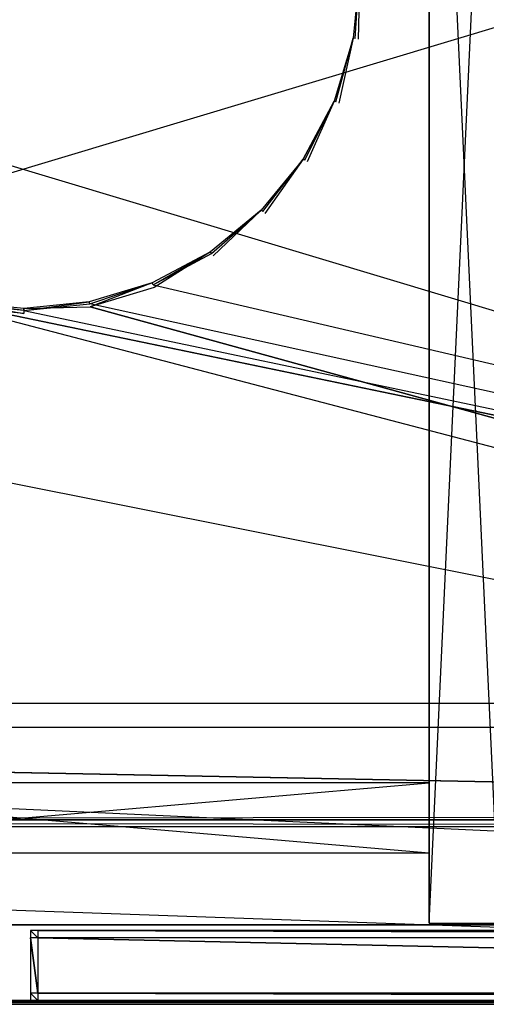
# Model space of a CAD drawing. Extents: x 0 to 1.4, y -0.5 to 0.
# Tile 19 of 40: x 0.7 to 0.83, y -0.5 to -0.23. Entities that reach past the tile are written whole.
import ezdxf

# ---------------------------------------------------------------- set-up
doc = ezdxf.new("R2010")
doc.units = 0
for name, color, linetype in [('L16_FRONT_LEGATO_S2S2_X_3400__Y', 7, 'CONTINUOUS'), ('L19_KORPUS_LEGATO_BO_X_13620__Y', 7, 'CONTINUOUS'), ('L21_KORPUS_LEGATO_3_N_B15200___', 7, 'CONTINUOUS'), ('L24_KORPUS_LEGATO_0_N_B15200___', 7, 'CONTINUOUS'), ('L26_KORPUS_LEGATO_MS_X_190__Y_4', 7, 'CONTINUOUS'), ('L29_KORPUS_LEGATO_TV_X_2200__Y_', 7, 'CONTINUOUS'), ('L6_FRONT_LEGATO_S2S2_X_1400__Y_', 7, 'CONTINUOUS'), ('L7_PLATTE_LEGATO_N_B15200__0___', 7, 'CONTINUOUS')]:
    doc.layers.add(name, color=color, linetype=linetype)

msp = doc.modelspace()

# ---------------------------------------------------------------- linework, layer by layer
at = {"layer": 'L16_FRONT_LEGATO_S2S2_X_3400__Y', "color": 8}
for points, invisible_edges in [([(0.704, -0.482, 0.34), (0.702, -0.48, 0.34), (0.702, -0.482, 0.34), (0.704, -0.482, 0.34)], 13), ([(0.702, -0.48, 0.34), (0.704, -0.482, 0.34), (0.704, -0.48, 0.34), (0.702, -0.48, 0.34)], 14), ([(0.702, -0.48), (0.704, -0.482), (0.702, -0.482), (0.702, -0.48)], 13), ([(0.704, -0.482), (0.702, -0.48), (0.704, -0.48), (0.704, -0.482)], 14), ([(0.702, -0.482, 0.338), (0.702, -0.48, 0.002), (0.702, -0.482, 0.002), (0.702, -0.482, 0.338)], 13), ([(0.702, -0.48, 0.002), (0.702, -0.482, 0.338), (0.702, -0.48, 0.338), (0.702, -0.48, 0.002)], 14), ([(0.702, -0.48, 0.002), (0.704, -0.48, 0.338), (0.704, -0.48, 0.002), (0.702, -0.48, 0.002)], 13), ([(0.704, -0.48, 0.338), (0.702, -0.48, 0.002), (0.702, -0.48, 0.338), (0.704, -0.48, 0.338)], 14), ([(0.702, -0.48, 0.338), (0.704, -0.48, 0.34), (0.704, -0.48, 0.338), (0.702, -0.48, 0.338)], 13), ([(0.704, -0.48, 0.34), (0.702, -0.48, 0.338), (0.702, -0.48, 0.34), (0.704, -0.48, 0.34)], 14), ([(0.702, -0.48), (0.704, -0.48, 0.002), (0.704, -0.48), (0.702, -0.48)], 13), ([(0.704, -0.48, 0.002), (0.702, -0.48), (0.702, -0.48, 0.002), (0.704, -0.48, 0.002)], 14), ([(0.702, -0.482, 0.002), (0.702, -0.48), (0.702, -0.482), (0.702, -0.482, 0.002)], 13), ([(0.702, -0.48), (0.702, -0.482, 0.002), (0.702, -0.48, 0.002), (0.702, -0.48)], 14), ([(0.702, -0.482, 0.34), (0.702, -0.48, 0.338), (0.702, -0.482, 0.338), (0.702, -0.482, 0.34)], 13), ([(0.702, -0.48, 0.338), (0.702, -0.482, 0.34), (0.702, -0.48, 0.34), (0.702, -0.48, 0.338)], 14), ([(1.396, -0.482, 0.34), (0.704, -0.48, 0.34), (0.704, -0.482, 0.34), (1.396, -0.482, 0.34)], 13), ([(0.704, -0.48, 0.34), (1.396, -0.482, 0.34), (1.396, -0.48, 0.34), (0.704, -0.48, 0.34)], 14), ([(0.704, -0.48), (1.396, -0.482), (0.704, -0.482), (0.704, -0.48)], 13), ([(1.396, -0.482), (0.704, -0.48), (1.396, -0.48), (1.396, -0.482)], 14), ([(0.704, -0.48, 0.002), (1.396, -0.48, 0.338), (1.396, -0.48, 0.002), (0.704, -0.48, 0.002)], 13), ([(1.396, -0.48, 0.338), (0.704, -0.48, 0.002), (0.704, -0.48, 0.338), (1.396, -0.48, 0.338)], 14), ([(0.704, -0.48, 0.338), (1.396, -0.48, 0.34), (1.396, -0.48, 0.338), (0.704, -0.48, 0.338)], 13), ([(1.396, -0.48, 0.34), (0.704, -0.48, 0.338), (0.704, -0.48, 0.34), (1.396, -0.48, 0.34)], 14), ([(0.704, -0.48), (1.396, -0.48, 0.002), (1.396, -0.48), (0.704, -0.48)], 13), ([(1.396, -0.48, 0.002), (0.704, -0.48), (0.704, -0.48, 0.002), (1.396, -0.48, 0.002)], 14), ([(0.702, -0.497, 0.338), (0.702, -0.482, 0.002), (0.702, -0.497, 0.002), (0.702, -0.497, 0.338)], 13), ([(0.702, -0.482, 0.002), (0.702, -0.497, 0.338), (0.702, -0.482, 0.338), (0.702, -0.482, 0.002)], 14), ([(0.702, -0.482), (0.704, -0.497), (0.702, -0.497), (0.702, -0.482)], 13), ([(0.704, -0.497), (0.702, -0.482), (0.704, -0.482), (0.704, -0.497)], 14), ([(0.702, -0.497, 0.002), (0.702, -0.482), (0.702, -0.497), (0.702, -0.497, 0.002)], 13), ([(0.702, -0.482), (0.702, -0.497, 0.002), (0.702, -0.482, 0.002), (0.702, -0.482)], 14), ([(0.704, -0.497, 0.34), (0.702, -0.482, 0.34), (0.702, -0.497, 0.34), (0.704, -0.497, 0.34)], 13), ([(0.702, -0.482, 0.34), (0.704, -0.497, 0.34), (0.704, -0.482, 0.34), (0.702, -0.482, 0.34)], 14), ([(0.702, -0.497, 0.34), (0.702, -0.482, 0.338), (0.702, -0.497, 0.338), (0.702, -0.497, 0.34)], 13), ([(0.702, -0.482, 0.338), (0.702, -0.497, 0.34), (0.702, -0.482, 0.34), (0.702, -0.482, 0.338)], 14), ([(0.704, -0.482), (1.396, -0.497), (0.704, -0.497), (0.704, -0.482)], 13), ([(1.396, -0.497), (0.704, -0.482), (1.396, -0.482), (1.396, -0.497)], 14), ([(1.396, -0.497, 0.34), (0.704, -0.482, 0.34), (0.704, -0.497, 0.34), (1.396, -0.497, 0.34)], 13), ([(0.704, -0.482, 0.34), (1.396, -0.497, 0.34), (1.396, -0.482, 0.34), (0.704, -0.482, 0.34)], 14), ([(0.702, -0.499, 0.34), (0.702, -0.497, 0.338), (0.702, -0.499, 0.338), (0.702, -0.499, 0.34)], 13), ([(0.702, -0.497, 0.338), (0.702, -0.499, 0.34), (0.702, -0.497, 0.34), (0.702, -0.497, 0.338)], 14), ([(0.702, -0.499, 0.338), (0.702, -0.497, 0.002), (0.702, -0.499, 0.002), (0.702, -0.499, 0.338)], 13), ([(0.702, -0.497, 0.002), (0.702, -0.499, 0.338), (0.702, -0.497, 0.338), (0.702, -0.497, 0.002)], 14), ([(0.702, -0.499, 0.002), (0.702, -0.497), (0.702, -0.499), (0.702, -0.499, 0.002)], 13), ([(0.702, -0.497), (0.702, -0.499, 0.002), (0.702, -0.497, 0.002), (0.702, -0.497)], 14), ([(0.702, -0.497), (0.704, -0.499), (0.702, -0.499), (0.702, -0.497)], 13), ([(0.704, -0.499), (0.702, -0.497), (0.704, -0.497), (0.704, -0.499)], 14), ([(0.704, -0.499, 0.34), (0.702, -0.497, 0.34), (0.702, -0.499, 0.34), (0.704, -0.499, 0.34)], 13), ([(0.702, -0.497, 0.34), (0.704, -0.499, 0.34), (0.704, -0.497, 0.34), (0.702, -0.497, 0.34)], 14), ([(0.704, -0.497), (1.396, -0.499), (0.704, -0.499), (0.704, -0.497)], 13), ([(1.396, -0.499), (0.704, -0.497), (1.396, -0.497), (1.396, -0.499)], 14), ([(1.396, -0.499, 0.34), (0.704, -0.497, 0.34), (0.704, -0.499, 0.34), (1.396, -0.499, 0.34)], 13), ([(0.704, -0.497, 0.34), (1.396, -0.499, 0.34), (1.396, -0.497, 0.34), (0.704, -0.497, 0.34)], 14), ([(0.704, -0.499, 0.002), (0.702, -0.499), (0.704, -0.499), (0.704, -0.499, 0.002)], 13), ([(0.702, -0.499), (0.704, -0.499, 0.002), (0.702, -0.499, 0.002), (0.702, -0.499)], 14), ([(0.704, -0.499, 0.338), (0.702, -0.499, 0.002), (0.704, -0.499, 0.002), (0.704, -0.499, 0.338)], 13), ([(0.702, -0.499, 0.002), (0.704, -0.499, 0.338), (0.702, -0.499, 0.338), (0.702, -0.499, 0.002)], 14), ([(0.704, -0.499, 0.34), (0.702, -0.499, 0.338), (0.704, -0.499, 0.338), (0.704, -0.499, 0.34)], 13), ([(0.702, -0.499, 0.338), (0.704, -0.499, 0.34), (0.702, -0.499, 0.34), (0.702, -0.499, 0.338)], 14), ([(1.396, -0.499, 0.338), (0.704, -0.499, 0.002), (1.396, -0.499, 0.002), (1.396, -0.499, 0.338)], 13), ([(0.704, -0.499, 0.002), (1.396, -0.499, 0.338), (0.704, -0.499, 0.338), (0.704, -0.499, 0.002)], 14), ([(1.396, -0.499, 0.002), (0.704, -0.499), (1.396, -0.499), (1.396, -0.499, 0.002)], 13), ([(0.704, -0.499), (1.396, -0.499, 0.002), (0.704, -0.499, 0.002), (0.704, -0.499)], 14), ([(1.396, -0.499, 0.34), (0.704, -0.499, 0.338), (1.396, -0.499, 0.338), (1.396, -0.499, 0.34)], 13), ([(0.704, -0.499, 0.338), (1.396, -0.499, 0.34), (0.704, -0.499, 0.34), (0.704, -0.499, 0.338)], 14)]:
    msp.add_3dface(points, dxfattribs=dict(at, invisible_edges=invisible_edges))
at = {"layer": 'L19_KORPUS_LEGATO_BO_X_13620__Y', "color": 8}
for points, invisible_edges in [([(1.381, -0.4785, 0.02), (0.019, -0.069, 0.02), (0.019, -0.4785, 0.02), (1.381, -0.4785, 0.02)], 13), ([(0.019, -0.069, 0.02), (1.381, -0.4785, 0.02), (1.381, -0.069, 0.02), (0.019, -0.069, 0.02)], 14), ([(1.381, -0.069, 0.001), (0.019, -0.4785, 0.001), (0.019, -0.069, 0.001), (1.381, -0.069, 0.001)], 13), ([(0.019, -0.4785, 0.001), (1.381, -0.069, 0.001), (1.381, -0.4785, 0.001), (0.019, -0.4785, 0.001)], 14), ([(1.381, -0.4785, 0.001), (0.019, -0.4785, 0.02), (0.019, -0.4785, 0.001), (1.381, -0.4785, 0.001)], 13), ([(0.019, -0.4785, 0.02), (1.381, -0.4785, 0.001), (1.381, -0.4785, 0.02), (0.019, -0.4785, 0.02)], 14)]:
    msp.add_3dface(points, dxfattribs=dict(at, invisible_edges=invisible_edges))
at = {"layer": 'L21_KORPUS_LEGATO_3_N_B15200___', "color": 8}
for points, invisible_edges in [([(0.019, -0.4785, 0.483), (0.079, -0.4185, 0.483), (1.381, -0.4785, 0.483), (0.019, -0.4785, 0.483)], 10), ([(1.381, -0.4785, 0.502), (0.079, -0.4185, 0.502), (0.019, -0.4785, 0.502), (1.381, -0.4785, 0.502)], 13), ([(1.381, -0.4785, 0.483), (0.079, -0.4185, 0.483), (1.321, -0.4185, 0.483), (1.381, -0.4785, 0.483)], 15), ([(0.079, -0.4185, 0.502), (1.321, -0.4185, 0.483), (0.079, -0.4185, 0.483), (0.079, -0.4185, 0.502)], 13), ([(1.321, -0.4185, 0.483), (0.079, -0.4185, 0.502), (1.321, -0.4185, 0.502), (1.321, -0.4185, 0.483)], 14), ([(0.079, -0.4185, 0.502), (1.381, -0.4785, 0.502), (1.321, -0.4185, 0.502), (0.079, -0.4185, 0.502)], 14), ([(1.381, -0.4785, 0.483), (0.019, -0.4785, 0.502), (0.019, -0.4785, 0.483), (1.381, -0.4785, 0.483)], 13), ([(0.019, -0.4785, 0.502), (1.381, -0.4785, 0.483), (1.381, -0.4785, 0.502), (0.019, -0.4785, 0.502)], 14)]:
    msp.add_3dface(points, dxfattribs=dict(at, invisible_edges=invisible_edges))
at = {"layer": 'L24_KORPUS_LEGATO_0_N_B15200___', "color": 8}
for points, invisible_edges in [([(0.075, -0.425, 0.502), (1.35, -0.45, 0.502), (0.05, -0.45, 0.502), (0.075, -0.425, 0.502)], 13), ([(1.35, -0.45, 0.512), (0.075, -0.425, 0.512), (0.05, -0.45, 0.512), (1.35, -0.45, 0.512)], 13), ([(1.35, -0.45, 0.502), (0.075, -0.425, 0.502), (1.325, -0.425, 0.502), (1.35, -0.45, 0.502)], 14), ([(0.075, -0.425, 0.512), (1.35, -0.45, 0.512), (1.325, -0.425, 0.512), (0.075, -0.425, 0.512)], 14), ([(0.075, -0.425, 0.512), (1.325, -0.425, 0.502), (0.075, -0.425, 0.502), (0.075, -0.425, 0.512)], 13), ([(1.325, -0.425, 0.502), (0.075, -0.425, 0.512), (1.325, -0.425, 0.512), (1.325, -0.425, 0.502)], 14), ([(1.35, -0.45, 0.502), (0.05, -0.45, 0.512), (0.05, -0.45, 0.502), (1.35, -0.45, 0.502)], 13), ([(0.05, -0.45, 0.512), (1.35, -0.45, 0.502), (1.35, -0.45, 0.512), (0.05, -0.45, 0.512)], 14)]:
    msp.add_3dface(points, dxfattribs=dict(at, invisible_edges=invisible_edges))
at = {"layer": 'L26_KORPUS_LEGATO_MS_X_190__Y_4', "color": 8}
for points, invisible_edges in [([(0.81, -0.478, 0.483), (0.81, -0.069, 0.02), (0.81, -0.478, 0.02), (0.81, -0.478, 0.483)], 13), ([(0.81, -0.069, 0.02), (0.81, -0.478, 0.483), (0.81, -0.069, 0.483), (0.81, -0.069, 0.02)], 14), ([(0.829, -0.069, 0.02), (0.81, -0.478, 0.02), (0.81, -0.069, 0.02), (0.829, -0.069, 0.02)], 13), ([(0.81, -0.478, 0.02), (0.829, -0.069, 0.02), (0.829, -0.478, 0.02), (0.81, -0.478, 0.02)], 14), ([(0.829, -0.478, 0.483), (0.81, -0.069, 0.483), (0.81, -0.478, 0.483), (0.829, -0.478, 0.483)], 13), ([(0.81, -0.069, 0.483), (0.829, -0.478, 0.483), (0.829, -0.069, 0.483), (0.81, -0.069, 0.483)], 14), ([(0.829, -0.478, 0.483), (0.81, -0.478, 0.02), (0.829, -0.478, 0.02), (0.829, -0.478, 0.483)], 13), ([(0.81, -0.478, 0.02), (0.829, -0.478, 0.483), (0.81, -0.478, 0.483), (0.81, -0.478, 0.02)], 14)]:
    msp.add_3dface(points, dxfattribs=dict(at, invisible_edges=invisible_edges))
at = {"layer": 'L29_KORPUS_LEGATO_TV_X_2200__Y_', "color": 8}
for points, invisible_edges in [([(0.59, -0.44, 0.37), (0.81, -0.44, 0.3), (0.59, -0.44, 0.3), (0.59, -0.44, 0.37)], 13), ([(0.81, -0.44, 0.3), (0.59, -0.44, 0.37), (0.81, -0.44, 0.37), (0.81, -0.44, 0.3)], 14), ([(0.81, -0.44, 0.3), (0.59, -0.459, 0.3), (0.59, -0.44, 0.3), (0.81, -0.44, 0.3)], 13), ([(0.59, -0.459, 0.3), (0.81, -0.44, 0.3), (0.81, -0.459, 0.3), (0.59, -0.459, 0.3)], 14), ([(0.81, -0.459, 0.37), (0.59, -0.44, 0.37), (0.59, -0.459, 0.37), (0.81, -0.459, 0.37)], 13), ([(0.59, -0.44, 0.37), (0.81, -0.459, 0.37), (0.81, -0.44, 0.37), (0.59, -0.44, 0.37)], 14), ([(0.81, -0.44, 0.3), (0.81, -0.459, 0.37), (0.81, -0.459, 0.3), (0.81, -0.44, 0.3)], 13), ([(0.81, -0.459, 0.37), (0.81, -0.44, 0.3), (0.81, -0.44, 0.37), (0.81, -0.459, 0.37)], 14), ([(0.81, -0.459, 0.37), (0.59, -0.459, 0.3), (0.81, -0.459, 0.3), (0.81, -0.459, 0.37)], 13), ([(0.59, -0.459, 0.3), (0.81, -0.459, 0.37), (0.59, -0.459, 0.37), (0.59, -0.459, 0.3)], 14)]:
    msp.add_3dface(points, dxfattribs=dict(at, invisible_edges=invisible_edges))
at = {"layer": 'L6_FRONT_LEGATO_S2S2_X_1400__Y_', "color": 8}
for points, invisible_edges in [([(0.704, -0.482, 0.51), (0.702, -0.48, 0.51), (0.702, -0.482, 0.51), (0.704, -0.482, 0.51)], 13), ([(0.702, -0.48, 0.51), (0.704, -0.482, 0.51), (0.704, -0.48, 0.51), (0.702, -0.48, 0.51)], 14), ([(0.702, -0.48, 0.37), (0.704, -0.482, 0.37), (0.702, -0.482, 0.37), (0.702, -0.48, 0.37)], 13), ([(0.704, -0.482, 0.37), (0.702, -0.48, 0.37), (0.704, -0.48, 0.37), (0.704, -0.482, 0.37)], 14), ([(0.702, -0.482, 0.508), (0.702, -0.48, 0.372), (0.702, -0.482, 0.372), (0.702, -0.482, 0.508)], 13), ([(0.702, -0.48, 0.372), (0.702, -0.482, 0.508), (0.702, -0.48, 0.508), (0.702, -0.48, 0.372)], 14), ([(0.702, -0.48, 0.372), (0.704, -0.48, 0.508), (0.704, -0.48, 0.372), (0.702, -0.48, 0.372)], 13), ([(0.704, -0.48, 0.508), (0.702, -0.48, 0.372), (0.702, -0.48, 0.508), (0.704, -0.48, 0.508)], 14), ([(0.702, -0.48, 0.508), (0.704, -0.48, 0.51), (0.704, -0.48, 0.508), (0.702, -0.48, 0.508)], 13), ([(0.704, -0.48, 0.51), (0.702, -0.48, 0.508), (0.702, -0.48, 0.51), (0.704, -0.48, 0.51)], 14), ([(0.702, -0.48, 0.37), (0.704, -0.48, 0.372), (0.704, -0.48, 0.37), (0.702, -0.48, 0.37)], 13), ([(0.704, -0.48, 0.372), (0.702, -0.48, 0.37), (0.702, -0.48, 0.372), (0.704, -0.48, 0.372)], 14), ([(0.702, -0.482, 0.372), (0.702, -0.48, 0.37), (0.702, -0.482, 0.37), (0.702, -0.482, 0.372)], 13), ([(0.702, -0.48, 0.37), (0.702, -0.482, 0.372), (0.702, -0.48, 0.372), (0.702, -0.48, 0.37)], 14), ([(0.702, -0.482, 0.51), (0.702, -0.48, 0.508), (0.702, -0.482, 0.508), (0.702, -0.482, 0.51)], 13), ([(0.702, -0.48, 0.508), (0.702, -0.482, 0.51), (0.702, -0.48, 0.51), (0.702, -0.48, 0.508)], 14), ([(1.396, -0.482, 0.51), (0.704, -0.48, 0.51), (0.704, -0.482, 0.51), (1.396, -0.482, 0.51)], 13), ([(0.704, -0.48, 0.51), (1.396, -0.482, 0.51), (1.396, -0.48, 0.51), (0.704, -0.48, 0.51)], 14), ([(0.704, -0.48, 0.37), (1.396, -0.482, 0.37), (0.704, -0.482, 0.37), (0.704, -0.48, 0.37)], 13), ([(1.396, -0.482, 0.37), (0.704, -0.48, 0.37), (1.396, -0.48, 0.37), (1.396, -0.482, 0.37)], 14), ([(0.704, -0.48, 0.372), (1.396, -0.48, 0.508), (1.396, -0.48, 0.372), (0.704, -0.48, 0.372)], 13), ([(1.396, -0.48, 0.508), (0.704, -0.48, 0.372), (0.704, -0.48, 0.508), (1.396, -0.48, 0.508)], 14), ([(0.704, -0.48, 0.508), (1.396, -0.48, 0.51), (1.396, -0.48, 0.508), (0.704, -0.48, 0.508)], 13), ([(1.396, -0.48, 0.51), (0.704, -0.48, 0.508), (0.704, -0.48, 0.51), (1.396, -0.48, 0.51)], 14), ([(0.704, -0.48, 0.37), (1.396, -0.48, 0.372), (1.396, -0.48, 0.37), (0.704, -0.48, 0.37)], 13), ([(1.396, -0.48, 0.372), (0.704, -0.48, 0.37), (0.704, -0.48, 0.372), (1.396, -0.48, 0.372)], 14), ([(0.702, -0.497, 0.508), (0.702, -0.482, 0.372), (0.702, -0.497, 0.372), (0.702, -0.497, 0.508)], 13), ([(0.702, -0.482, 0.372), (0.702, -0.497, 0.508), (0.702, -0.482, 0.508), (0.702, -0.482, 0.372)], 14), ([(0.702, -0.482, 0.37), (0.704, -0.497, 0.37), (0.702, -0.497, 0.37), (0.702, -0.482, 0.37)], 13), ([(0.704, -0.497, 0.37), (0.702, -0.482, 0.37), (0.704, -0.482, 0.37), (0.704, -0.497, 0.37)], 14), ([(0.702, -0.497, 0.372), (0.702, -0.482, 0.37), (0.702, -0.497, 0.37), (0.702, -0.497, 0.372)], 13), ([(0.702, -0.482, 0.37), (0.702, -0.497, 0.372), (0.702, -0.482, 0.372), (0.702, -0.482, 0.37)], 14), ([(0.704, -0.497, 0.51), (0.702, -0.482, 0.51), (0.702, -0.497, 0.51), (0.704, -0.497, 0.51)], 13), ([(0.702, -0.482, 0.51), (0.704, -0.497, 0.51), (0.704, -0.482, 0.51), (0.702, -0.482, 0.51)], 14), ([(0.702, -0.497, 0.51), (0.702, -0.482, 0.508), (0.702, -0.497, 0.508), (0.702, -0.497, 0.51)], 13), ([(0.702, -0.482, 0.508), (0.702, -0.497, 0.51), (0.702, -0.482, 0.51), (0.702, -0.482, 0.508)], 14), ([(0.704, -0.482, 0.37), (1.396, -0.497, 0.37), (0.704, -0.497, 0.37), (0.704, -0.482, 0.37)], 13), ([(1.396, -0.497, 0.37), (0.704, -0.482, 0.37), (1.396, -0.482, 0.37), (1.396, -0.497, 0.37)], 14), ([(1.396, -0.497, 0.51), (0.704, -0.482, 0.51), (0.704, -0.497, 0.51), (1.396, -0.497, 0.51)], 13), ([(0.704, -0.482, 0.51), (1.396, -0.497, 0.51), (1.396, -0.482, 0.51), (0.704, -0.482, 0.51)], 14), ([(0.702, -0.499, 0.51), (0.702, -0.497, 0.508), (0.702, -0.499, 0.508), (0.702, -0.499, 0.51)], 13), ([(0.702, -0.497, 0.508), (0.702, -0.499, 0.51), (0.702, -0.497, 0.51), (0.702, -0.497, 0.508)], 14), ([(0.702, -0.499, 0.508), (0.702, -0.497, 0.372), (0.702, -0.499, 0.372), (0.702, -0.499, 0.508)], 13), ([(0.702, -0.497, 0.372), (0.702, -0.499, 0.508), (0.702, -0.497, 0.508), (0.702, -0.497, 0.372)], 14), ([(0.702, -0.499, 0.372), (0.702, -0.497, 0.37), (0.702, -0.499, 0.37), (0.702, -0.499, 0.372)], 13), ([(0.702, -0.497, 0.37), (0.702, -0.499, 0.372), (0.702, -0.497, 0.372), (0.702, -0.497, 0.37)], 14), ([(0.702, -0.497, 0.37), (0.704, -0.499, 0.37), (0.702, -0.499, 0.37), (0.702, -0.497, 0.37)], 13), ([(0.704, -0.499, 0.37), (0.702, -0.497, 0.37), (0.704, -0.497, 0.37), (0.704, -0.499, 0.37)], 14), ([(0.704, -0.499, 0.51), (0.702, -0.497, 0.51), (0.702, -0.499, 0.51), (0.704, -0.499, 0.51)], 13), ([(0.702, -0.497, 0.51), (0.704, -0.499, 0.51), (0.704, -0.497, 0.51), (0.702, -0.497, 0.51)], 14), ([(0.704, -0.497, 0.37), (1.396, -0.499, 0.37), (0.704, -0.499, 0.37), (0.704, -0.497, 0.37)], 13), ([(1.396, -0.499, 0.37), (0.704, -0.497, 0.37), (1.396, -0.497, 0.37), (1.396, -0.499, 0.37)], 14), ([(1.396, -0.499, 0.51), (0.704, -0.497, 0.51), (0.704, -0.499, 0.51), (1.396, -0.499, 0.51)], 13), ([(0.704, -0.497, 0.51), (1.396, -0.499, 0.51), (1.396, -0.497, 0.51), (0.704, -0.497, 0.51)], 14), ([(0.704, -0.499, 0.372), (0.702, -0.499, 0.37), (0.704, -0.499, 0.37), (0.704, -0.499, 0.372)], 13), ([(0.702, -0.499, 0.37), (0.704, -0.499, 0.372), (0.702, -0.499, 0.372), (0.702, -0.499, 0.37)], 14), ([(0.704, -0.499, 0.508), (0.702, -0.499, 0.372), (0.704, -0.499, 0.372), (0.704, -0.499, 0.508)], 13), ([(0.702, -0.499, 0.372), (0.704, -0.499, 0.508), (0.702, -0.499, 0.508), (0.702, -0.499, 0.372)], 14), ([(0.704, -0.499, 0.51), (0.702, -0.499, 0.508), (0.704, -0.499, 0.508), (0.704, -0.499, 0.51)], 13), ([(0.702, -0.499, 0.508), (0.704, -0.499, 0.51), (0.702, -0.499, 0.51), (0.702, -0.499, 0.508)], 14), ([(1.396, -0.499, 0.508), (0.704, -0.499, 0.372), (1.396, -0.499, 0.372), (1.396, -0.499, 0.508)], 13), ([(0.704, -0.499, 0.372), (1.396, -0.499, 0.508), (0.704, -0.499, 0.508), (0.704, -0.499, 0.372)], 14), ([(1.396, -0.499, 0.372), (0.704, -0.499, 0.37), (1.396, -0.499, 0.37), (1.396, -0.499, 0.372)], 13), ([(0.704, -0.499, 0.37), (1.396, -0.499, 0.372), (0.704, -0.499, 0.372), (0.704, -0.499, 0.37)], 14), ([(1.396, -0.499, 0.51), (0.704, -0.499, 0.508), (1.396, -0.499, 0.508), (1.396, -0.499, 0.51)], 13), ([(0.704, -0.499, 0.508), (1.396, -0.499, 0.51), (0.704, -0.499, 0.51), (0.704, -0.499, 0.508)], 14)]:
    msp.add_3dface(points, dxfattribs=dict(at, invisible_edges=invisible_edges))
at = {"layer": 'L7_PLATTE_LEGATO_N_B15200__0___', "color": 8}
for points, invisible_edges in [([(1.398322, -0.498375, 0.55), (0.00192, -0.220523, 0.55), (0.00192, -0.498375, 0.55), (1.398322, -0.498375, 0.55)], 13), ([(0.00192, -0.220523, 0.55), (1.398322, -0.498375, 0.55), (0.682226, -0.311054, 0.55), (0.00192, -0.220523, 0.55)], 10), ([(0.789434, -0.238266, 0.55), (0.791181, -0.220523, 0.549138), (0.789434, -0.238266, 0.549138), (0.789434, -0.238266, 0.55)], 13), ([(0.791181, -0.220523, 0.549138), (0.789434, -0.238266, 0.55), (0.791181, -0.220523, 0.55), (0.791181, -0.220523, 0.549138)], 14), ([(0.789434, -0.238266, 0.512861), (0.791181, -0.220523, 0.512), (0.789434, -0.238266, 0.512), (0.789434, -0.238266, 0.512861)], 13), ([(0.791181, -0.220523, 0.512), (0.789434, -0.238266, 0.512861), (0.791181, -0.220523, 0.512861), (0.791181, -0.220523, 0.512)], 14), ([(0.789434, -0.238266, 0.549138), (0.791181, -0.220523, 0.512861), (0.789434, -0.238266, 0.512861), (0.789434, -0.238266, 0.549138)], 13), ([(0.791181, -0.220523, 0.512861), (0.789434, -0.238266, 0.549138), (0.791181, -0.220523, 0.549138), (0.791181, -0.220523, 0.512861)], 14), ([(0.790764, -0.23853, 0.55), (0.791181, -0.220523, 0.55), (0.789434, -0.238266, 0.55), (0.790764, -0.23853, 0.55)], 13), ([(0.791181, -0.220523, 0.512), (0.789972, -0.238373, 0.512), (0.789434, -0.238266, 0.512), (0.791181, -0.220523, 0.512)], 13), ([(0.789972, -0.238373, 0.512), (0.791181, -0.220523, 0.512), (0.79173, -0.220523, 0.512), (0.789972, -0.238373, 0.512)], 14), ([(1.348577, -0.448631, 0.512), (0.789972, -0.238373, 0.512), (0.79173, -0.220523, 0.512), (1.348577, -0.448631, 0.512)], 15), ([(0.791181, -0.220523, 0.55), (0.790764, -0.23853, 0.55), (0.792538, -0.220523, 0.55), (0.791181, -0.220523, 0.55)], 14), ([(0.790764, -0.23853, 0.55), (1.398322, -0.498375, 0.55), (0.792538, -0.220523, 0.55), (0.790764, -0.23853, 0.55)], 15), ([(1.348577, -0.448631, 0.512), (0.79173, -0.220523, 0.512), (1.348577, -0.220523, 0.512), (1.348577, -0.448631, 0.512)], 15), ([(0.792538, -0.220523, 0.55), (1.398322, -0.498375, 0.55), (1.398322, -0.220523, 0.55), (0.792538, -0.220523, 0.55)], 15), ([(0.784258, -0.255327, 0.55), (0.789434, -0.238266, 0.549138), (0.784258, -0.255327, 0.549138), (0.784258, -0.255327, 0.55)], 13), ([(0.789434, -0.238266, 0.549138), (0.784258, -0.255327, 0.55), (0.789434, -0.238266, 0.55), (0.789434, -0.238266, 0.549138)], 14), ([(0.784258, -0.255327, 0.512861), (0.789434, -0.238266, 0.512), (0.784258, -0.255327, 0.512), (0.784258, -0.255327, 0.512861)], 13), ([(0.789434, -0.238266, 0.512), (0.784258, -0.255327, 0.512861), (0.789434, -0.238266, 0.512861), (0.789434, -0.238266, 0.512)], 14), ([(0.784258, -0.255327, 0.549138), (0.789434, -0.238266, 0.512861), (0.784258, -0.255327, 0.512861), (0.784258, -0.255327, 0.549138)], 13), ([(0.789434, -0.238266, 0.512861), (0.784258, -0.255327, 0.549138), (0.789434, -0.238266, 0.549138), (0.789434, -0.238266, 0.512861)], 14), ([(0.785512, -0.255846, 0.55), (0.789434, -0.238266, 0.55), (0.784258, -0.255327, 0.55), (0.785512, -0.255846, 0.55)], 13), ([(0.789434, -0.238266, 0.512), (0.784765, -0.255537, 0.512), (0.784258, -0.255327, 0.512), (0.789434, -0.238266, 0.512)], 13), ([(0.784765, -0.255537, 0.512), (0.789434, -0.238266, 0.512), (0.789972, -0.238373, 0.512), (0.784765, -0.255537, 0.512)], 14), ([(1.348577, -0.448631, 0.512), (0.784765, -0.255537, 0.512), (0.789972, -0.238373, 0.512), (1.348577, -0.448631, 0.512)], 15), ([(0.789434, -0.238266, 0.55), (0.785512, -0.255846, 0.55), (0.790764, -0.23853, 0.55), (0.789434, -0.238266, 0.55)], 14), ([(0.785512, -0.255846, 0.55), (1.398322, -0.498375, 0.55), (0.790764, -0.23853, 0.55), (0.785512, -0.255846, 0.55)], 15), ([(0.775854, -0.271051, 0.55), (0.784258, -0.255327, 0.549138), (0.775854, -0.271051, 0.549138), (0.775854, -0.271051, 0.55)], 13), ([(0.784258, -0.255327, 0.549138), (0.775854, -0.271051, 0.55), (0.784258, -0.255327, 0.55), (0.784258, -0.255327, 0.549138)], 14), ([(0.784258, -0.255327, 0.512861), (0.775854, -0.271051, 0.512), (0.775854, -0.271051, 0.512861), (0.784258, -0.255327, 0.512861)], 13), ([(0.775854, -0.271051, 0.512), (0.784258, -0.255327, 0.512861), (0.784258, -0.255327, 0.512), (0.775854, -0.271051, 0.512)], 14), ([(0.775854, -0.271051, 0.549138), (0.784258, -0.255327, 0.512861), (0.775854, -0.271051, 0.512861), (0.775854, -0.271051, 0.549138)], 13), ([(0.784258, -0.255327, 0.512861), (0.775854, -0.271051, 0.549138), (0.784258, -0.255327, 0.549138), (0.784258, -0.255327, 0.512861)], 14), ([(0.776982, -0.271804, 0.55), (0.784258, -0.255327, 0.55), (0.775854, -0.271051, 0.55), (0.776982, -0.271804, 0.55)], 13), ([(0.784258, -0.255327, 0.512), (0.77631, -0.271355, 0.512), (0.775854, -0.271051, 0.512), (0.784258, -0.255327, 0.512)], 13), ([(0.77631, -0.271355, 0.512), (0.784258, -0.255327, 0.512), (0.784765, -0.255537, 0.512), (0.77631, -0.271355, 0.512)], 14), ([(1.348577, -0.448631, 0.512), (0.77631, -0.271355, 0.512), (0.784765, -0.255537, 0.512), (1.348577, -0.448631, 0.512)], 15), ([(0.784258, -0.255327, 0.55), (0.776982, -0.271804, 0.55), (0.785512, -0.255846, 0.55), (0.784258, -0.255327, 0.55)], 14), ([(0.776982, -0.271804, 0.55), (1.398322, -0.498375, 0.55), (0.785512, -0.255846, 0.55), (0.776982, -0.271804, 0.55)], 15), ([(0.764543, -0.284833, 0.55), (0.775854, -0.271051, 0.549138), (0.764543, -0.284833, 0.549138), (0.764543, -0.284833, 0.55)], 13), ([(0.775854, -0.271051, 0.549138), (0.764543, -0.284833, 0.55), (0.775854, -0.271051, 0.55), (0.775854, -0.271051, 0.549138)], 14), ([(0.764543, -0.284833, 0.512861), (0.775854, -0.271051, 0.512), (0.764543, -0.284833, 0.512), (0.764543, -0.284833, 0.512861)], 13), ([(0.775854, -0.271051, 0.512), (0.764543, -0.284833, 0.512861), (0.775854, -0.271051, 0.512861), (0.775854, -0.271051, 0.512)], 14), ([(0.764543, -0.284833, 0.549138), (0.775854, -0.271051, 0.512861), (0.764543, -0.284833, 0.512861), (0.764543, -0.284833, 0.549138)], 13), ([(0.775854, -0.271051, 0.512861), (0.764543, -0.284833, 0.549138), (0.775854, -0.271051, 0.549138), (0.775854, -0.271051, 0.512861)], 14), ([(0.765503, -0.285792, 0.55), (0.775854, -0.271051, 0.55), (0.764543, -0.284833, 0.55), (0.765503, -0.285792, 0.55)], 13), ([(0.775854, -0.271051, 0.512), (0.764931, -0.28522, 0.512), (0.764543, -0.284833, 0.512), (0.775854, -0.271051, 0.512)], 13), ([(0.764931, -0.28522, 0.512), (0.775854, -0.271051, 0.512), (0.77631, -0.271355, 0.512), (0.764931, -0.28522, 0.512)], 14), ([(1.348577, -0.448631, 0.512), (0.764931, -0.28522, 0.512), (0.77631, -0.271355, 0.512), (1.348577, -0.448631, 0.512)], 15), ([(0.775854, -0.271051, 0.55), (0.765503, -0.285792, 0.55), (0.776982, -0.271804, 0.55), (0.775854, -0.271051, 0.55)], 14), ([(0.765503, -0.285792, 0.55), (1.398322, -0.498375, 0.55), (0.776982, -0.271804, 0.55), (0.765503, -0.285792, 0.55)], 15), ([(0.750761, -0.296143, 0.549138), (0.764543, -0.284833, 0.55), (0.764543, -0.284833, 0.549138), (0.750761, -0.296143, 0.549138)], 13), ([(0.764543, -0.284833, 0.55), (0.750761, -0.296143, 0.549138), (0.750761, -0.296143, 0.55), (0.764543, -0.284833, 0.55)], 14), ([(0.750761, -0.296143, 0.512), (0.764543, -0.284833, 0.512861), (0.764543, -0.284833, 0.512), (0.750761, -0.296143, 0.512)], 13), ([(0.764543, -0.284833, 0.512861), (0.750761, -0.296143, 0.512), (0.750761, -0.296143, 0.512861), (0.764543, -0.284833, 0.512861)], 14), ([(0.750761, -0.296143, 0.512861), (0.764543, -0.284833, 0.549138), (0.764543, -0.284833, 0.512861), (0.750761, -0.296143, 0.512861)], 13), ([(0.764543, -0.284833, 0.549138), (0.750761, -0.296143, 0.512861), (0.750761, -0.296143, 0.549138), (0.764543, -0.284833, 0.549138)], 14), ([(0.751515, -0.297271, 0.55), (0.764543, -0.284833, 0.55), (0.750761, -0.296143, 0.55), (0.751515, -0.297271, 0.55)], 13), ([(0.764543, -0.284833, 0.512), (0.751066, -0.296599, 0.512), (0.750761, -0.296143, 0.512), (0.764543, -0.284833, 0.512)], 13), ([(0.751066, -0.296599, 0.512), (0.764543, -0.284833, 0.512), (0.764931, -0.28522, 0.512), (0.751066, -0.296599, 0.512)], 14), ([(1.348577, -0.448631, 0.512), (0.751066, -0.296599, 0.512), (0.764931, -0.28522, 0.512), (1.348577, -0.448631, 0.512)], 15), ([(0.764543, -0.284833, 0.55), (0.751515, -0.297271, 0.55), (0.765503, -0.285792, 0.55), (0.764543, -0.284833, 0.55)], 14), ([(0.751515, -0.297271, 0.55), (1.398322, -0.498375, 0.55), (0.765503, -0.285792, 0.55), (0.751515, -0.297271, 0.55)], 15), ([(0.735038, -0.304548, 0.55), (0.750761, -0.296143, 0.549138), (0.735038, -0.304548, 0.549138), (0.735038, -0.304548, 0.55)], 13), ([(0.750761, -0.296143, 0.549138), (0.735038, -0.304548, 0.55), (0.750761, -0.296143, 0.55), (0.750761, -0.296143, 0.549138)], 14), ([(0.735038, -0.304548, 0.512), (0.750761, -0.296143, 0.512861), (0.750761, -0.296143, 0.512), (0.735038, -0.304548, 0.512)], 13), ([(0.750761, -0.296143, 0.512861), (0.735038, -0.304548, 0.512), (0.735038, -0.304548, 0.512861), (0.750761, -0.296143, 0.512861)], 14), ([(0.735038, -0.304548, 0.549138), (0.750761, -0.296143, 0.512861), (0.735038, -0.304548, 0.512861), (0.735038, -0.304548, 0.549138)], 13), ([(0.750761, -0.296143, 0.512861), (0.735038, -0.304548, 0.549138), (0.750761, -0.296143, 0.549138), (0.750761, -0.296143, 0.512861)], 14), ([(0.735557, -0.305801, 0.55), (0.750761, -0.296143, 0.55), (0.735038, -0.304548, 0.55), (0.735557, -0.305801, 0.55)], 13), ([(0.750761, -0.296143, 0.512), (0.735248, -0.305054, 0.512), (0.735038, -0.304548, 0.512), (0.750761, -0.296143, 0.512)], 13), ([(0.735248, -0.305054, 0.512), (0.750761, -0.296143, 0.512), (0.751066, -0.296599, 0.512), (0.735248, -0.305054, 0.512)], 14), ([(1.348577, -0.448631, 0.512), (0.735248, -0.305054, 0.512), (0.751066, -0.296599, 0.512), (1.348577, -0.448631, 0.512)], 13), ([(0.750761, -0.296143, 0.55), (0.735557, -0.305801, 0.55), (0.751515, -0.297271, 0.55), (0.750761, -0.296143, 0.55)], 14), ([(0.735557, -0.305801, 0.55), (1.398322, -0.498375, 0.55), (0.751515, -0.297271, 0.55), (0.735557, -0.305801, 0.55)], 15), ([(0.717977, -0.309723, 0.549138), (0.735038, -0.304548, 0.55), (0.735038, -0.304548, 0.549138), (0.717977, -0.309723, 0.549138)], 13), ([(0.735038, -0.304548, 0.55), (0.717977, -0.309723, 0.549138), (0.717977, -0.309723, 0.55), (0.735038, -0.304548, 0.55)], 14), ([(0.717977, -0.309723, 0.512), (0.735038, -0.304548, 0.512861), (0.735038, -0.304548, 0.512), (0.717977, -0.309723, 0.512)], 13), ([(0.735038, -0.304548, 0.512861), (0.717977, -0.309723, 0.512), (0.717977, -0.309723, 0.512861), (0.735038, -0.304548, 0.512861)], 14), ([(0.717977, -0.309723, 0.512861), (0.735038, -0.304548, 0.549138), (0.735038, -0.304548, 0.512861), (0.717977, -0.309723, 0.512861)], 13), ([(0.735038, -0.304548, 0.549138), (0.717977, -0.309723, 0.512861), (0.717977, -0.309723, 0.549138), (0.735038, -0.304548, 0.549138)], 14), ([(0.718241, -0.311054, 0.55), (0.735038, -0.304548, 0.55), (0.717977, -0.309723, 0.55), (0.718241, -0.311054, 0.55)], 13), ([(0.735038, -0.304548, 0.512), (0.718084, -0.310261, 0.512), (0.717977, -0.309723, 0.512), (0.735038, -0.304548, 0.512)], 13), ([(0.718084, -0.310261, 0.512), (0.735038, -0.304548, 0.512), (0.735248, -0.305054, 0.512), (0.718084, -0.310261, 0.512)], 14), ([(1.348577, -0.448631, 0.512), (0.718084, -0.310261, 0.512), (0.735248, -0.305054, 0.512), (1.348577, -0.448631, 0.512)], 10), ([(0.735038, -0.304548, 0.55), (0.718241, -0.311054, 0.55), (0.735557, -0.305801, 0.55), (0.735038, -0.304548, 0.55)], 14), ([(0.718241, -0.311054, 0.55), (1.398322, -0.498375, 0.55), (0.735557, -0.305801, 0.55), (0.718241, -0.311054, 0.55)], 10), ([(0.051665, -0.448631, 0.512), (0.682383, -0.310261, 0.512), (1.348577, -0.448631, 0.512), (0.051665, -0.448631, 0.512)], 13), ([(0.700233, -0.312827, 0.55), (0.68249, -0.309723, 0.55), (0.682226, -0.311054, 0.55), (0.700233, -0.312827, 0.55)], 13), ([(0.682226, -0.311054, 0.55), (1.398322, -0.498375, 0.55), (0.700233, -0.312827, 0.55), (0.682226, -0.311054, 0.55)], 10), ([(0.68249, -0.309723, 0.512), (0.700233, -0.312019, 0.512), (0.682383, -0.310261, 0.512), (0.68249, -0.309723, 0.512)], 13), ([(1.348577, -0.448631, 0.512), (0.682383, -0.310261, 0.512), (0.700233, -0.312019, 0.512), (1.348577, -0.448631, 0.512)], 10), ([(0.68249, -0.309723, 0.55), (0.700233, -0.311471, 0.549138), (0.68249, -0.309723, 0.549138), (0.68249, -0.309723, 0.55)], 13), ([(0.700233, -0.311471, 0.549138), (0.68249, -0.309723, 0.55), (0.700233, -0.311471, 0.55), (0.700233, -0.311471, 0.549138)], 14), ([(0.68249, -0.309723, 0.512861), (0.700233, -0.311471, 0.512), (0.68249, -0.309723, 0.512), (0.68249, -0.309723, 0.512861)], 13), ([(0.700233, -0.311471, 0.512), (0.68249, -0.309723, 0.512861), (0.700233, -0.311471, 0.512861), (0.700233, -0.311471, 0.512)], 14), ([(0.68249, -0.309723, 0.549138), (0.700233, -0.311471, 0.512861), (0.68249, -0.309723, 0.512861), (0.68249, -0.309723, 0.549138)], 13), ([(0.700233, -0.311471, 0.512861), (0.68249, -0.309723, 0.549138), (0.700233, -0.311471, 0.549138), (0.700233, -0.311471, 0.512861)], 14), ([(0.68249, -0.309723, 0.55), (0.700233, -0.312827, 0.55), (0.700233, -0.311471, 0.55), (0.68249, -0.309723, 0.55)], 14), ([(0.700233, -0.312019, 0.512), (0.68249, -0.309723, 0.512), (0.700233, -0.311471, 0.512), (0.700233, -0.312019, 0.512)], 14), ([(0.700233, -0.311471, 0.549138), (0.717977, -0.309723, 0.55), (0.717977, -0.309723, 0.549138), (0.700233, -0.311471, 0.549138)], 13), ([(0.717977, -0.309723, 0.55), (0.700233, -0.311471, 0.549138), (0.700233, -0.311471, 0.55), (0.717977, -0.309723, 0.55)], 14), ([(0.700233, -0.311471, 0.512), (0.717977, -0.309723, 0.512861), (0.717977, -0.309723, 0.512), (0.700233, -0.311471, 0.512)], 13), ([(0.717977, -0.309723, 0.512861), (0.700233, -0.311471, 0.512), (0.700233, -0.311471, 0.512861), (0.717977, -0.309723, 0.512861)], 14), ([(0.700233, -0.311471, 0.512861), (0.717977, -0.309723, 0.549138), (0.717977, -0.309723, 0.512861), (0.700233, -0.311471, 0.512861)], 13), ([(0.717977, -0.309723, 0.549138), (0.700233, -0.311471, 0.512861), (0.700233, -0.311471, 0.549138), (0.717977, -0.309723, 0.549138)], 14), ([(0.700233, -0.311471, 0.55), (0.718241, -0.311054, 0.55), (0.717977, -0.309723, 0.55), (0.700233, -0.311471, 0.55)], 14), ([(0.717977, -0.309723, 0.512), (0.700233, -0.312019, 0.512), (0.700233, -0.311471, 0.512), (0.717977, -0.309723, 0.512)], 13), ([(0.700233, -0.312019, 0.512), (0.717977, -0.309723, 0.512), (0.718084, -0.310261, 0.512), (0.700233, -0.312019, 0.512)], 14), ([(1.348577, -0.448631, 0.512), (0.700233, -0.312019, 0.512), (0.718084, -0.310261, 0.512), (1.348577, -0.448631, 0.512)], 13), ([(0.718241, -0.311054, 0.55), (0.700233, -0.311471, 0.55), (0.700233, -0.312827, 0.55), (0.718241, -0.311054, 0.55)], 13), ([(0.700233, -0.312827, 0.55), (1.398322, -0.498375, 0.55), (0.718241, -0.311054, 0.55), (0.700233, -0.312827, 0.55)], 13), ([(0.051665, -0.450256, 0.512), (1.350281, -0.451959, 0.513069), (0.049961, -0.451959, 0.513069), (0.051665, -0.450256, 0.512)], 13), ([(1.348577, -0.448631, 0.512), (0.051665, -0.450256, 0.512), (0.051665, -0.448631, 0.512), (1.348577, -0.448631, 0.512)], 13), ([(0.051665, -0.450256, 0.512), (1.348577, -0.448631, 0.512), (1.348577, -0.450256, 0.512), (0.051665, -0.450256, 0.512)], 14), ([(1.350281, -0.451959, 0.513069), (0.051665, -0.450256, 0.512), (1.348577, -0.450256, 0.512), (1.350281, -0.451959, 0.513069)], 14), ([(0.049961, -0.451959, 0.513069), (1.397308, -0.498987, 0.542564), (0.002933, -0.498987, 0.542564), (0.049961, -0.451959, 0.513069)], 13), ([(1.397308, -0.498987, 0.542564), (0.049961, -0.451959, 0.513069), (1.350281, -0.451959, 0.513069), (1.397308, -0.498987, 0.542564)], 14), ([(1.398322, -0.5, 0.55), (0.00192, -0.498375, 0.55), (0.00192, -0.5, 0.55), (1.398322, -0.5, 0.55)], 13), ([(0.00192, -0.498375, 0.55), (1.398322, -0.5, 0.55), (1.398322, -0.498375, 0.55), (0.00192, -0.498375, 0.55)], 14), ([(0.002933, -0.498987, 0.542564), (1.398322, -0.5, 0.5432), (0.00192, -0.5, 0.5432), (0.002933, -0.498987, 0.542564)], 13), ([(1.398322, -0.5, 0.544378), (0.00192, -0.5, 0.548361), (0.00192, -0.5, 0.544378), (1.398322, -0.5, 0.544378)], 13), ([(0.00192, -0.5, 0.548361), (1.398322, -0.5, 0.544378), (1.398322, -0.5, 0.548361), (0.00192, -0.5, 0.548361)], 14), ([(1.398322, -0.5, 0.548361), (0.00192, -0.5, 0.55), (0.00192, -0.5, 0.548361), (1.398322, -0.5, 0.548361)], 13), ([(0.00192, -0.5, 0.55), (1.398322, -0.5, 0.548361), (1.398322, -0.5, 0.55), (0.00192, -0.5, 0.55)], 14), ([(1.398322, -0.5, 0.5432), (0.00192, -0.5, 0.544378), (0.00192, -0.5, 0.5432), (1.398322, -0.5, 0.5432)], 13), ([(0.00192, -0.5, 0.544378), (1.398322, -0.5, 0.5432), (1.398322, -0.5, 0.544378), (0.00192, -0.5, 0.544378)], 14), ([(1.398322, -0.5, 0.5432), (0.002933, -0.498987, 0.542564), (1.397308, -0.498987, 0.542564), (1.398322, -0.5, 0.5432)], 14)]:
    msp.add_3dface(points, dxfattribs=dict(at, invisible_edges=invisible_edges))

doc.saveas('drawing.dxf')
